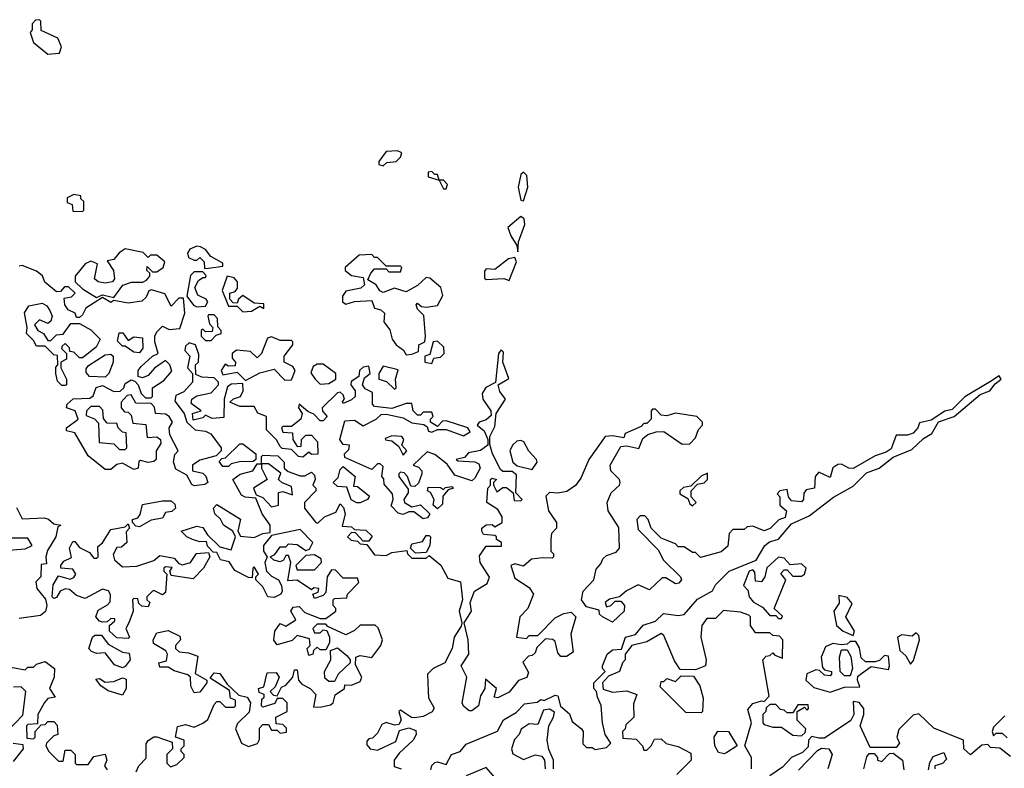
# Model space of a CAD drawing. Extents: x 2380107 to 2585170, y 384273 to 546161.
# Tile 67 of 256: x 2467916 to 2471353, y 462537 to 465150. Entities that reach past the tile are written whole.
import ezdxf

# ---------------------------------------------------------------- set-up
doc = ezdxf.new("R2010")
doc.units = 0

msp = doc.modelspace()

# ---------------------------------------------------------------- linework, layer by layer
at = {"layer": '0CON05XD'}
for points in [[(2468015, 465030), (2468055, 465033.3), (2468062.5, 465055), (2468050, 465085), (2467991.7, 465111.7), (2467990, 465145), (2467985, 465150), (2467971.7, 465148.3), (2467960, 465135), (2467960, 465115), (2467952.5, 465105), (2467965, 465070), (2468015, 465030)], [(2469185, 464640), (2469198.3, 464651.7), (2469230, 464655), (2469245, 464670), (2469250, 464685), (2469235, 464692.5), (2469195, 464690), (2469170, 464655), (2469170, 464645), (2469185, 464640)], [(2469405, 464560), (2469410, 464575), (2469395, 464590), (2469380, 464590), (2469375, 464610), (2469365, 464610), (2469355, 464620), (2469341.7, 464618.3), (2469341.7, 464601.7), (2469380, 464590), (2469395, 464560), (2469405, 464560)], [(2469675, 464517.5), (2469690, 464565), (2469686.1, 464606.1), (2469675, 464617.5), (2469665, 464610), (2469656.7, 464565), (2469665, 464520), (2469675, 464517.5)], [(2468135, 464480), (2468140, 464485), (2468140, 464515), (2468130, 464525), (2468130, 464535), (2468105, 464540), (2468081.7, 464528.3), (2468081.7, 464511.7), (2468100, 464505), (2468101.7, 464481.7), (2468135, 464480)], [(2469655, 464340), (2469657.5, 464375), (2469680, 464435), (2469676.7, 464455), (2469665, 464462.5), (2469620, 464425), (2469630, 464395), (2469651.7, 464361.7), (2469655, 464340)], [(2468245, 464180), (2468276.4, 464223.6), (2468306.4, 464233.6), (2468346.2, 464233.8), (2468359.3, 464240.7), (2468370, 464255), (2468370, 464265), (2468360, 464275), (2468361.7, 464288.3), (2468380, 464270), (2468395, 464270), (2468417.5, 464285), (2468422.5, 464305), (2468395, 464327.5), (2468372.5, 464327.5), (2468365, 464320), (2468347, 464337), (2468285, 464350), (2468263.3, 464336.7), (2468245, 464312.5), (2468221.7, 464308.3), (2468243.3, 464275), (2468247.5, 464245), (2468240, 464235), (2468215, 464230), (2468190, 464235), (2468177.5, 464245), (2468188.3, 464298.3), (2468165, 464307.5), (2468145, 464297.5), (2468110, 464255), (2468110, 464235), (2468135, 464210), (2468185, 464180), (2468205, 464190), (2468245, 464180)], [(2468561.7, 464281.7), (2468575, 464282.5), (2468625, 464290), (2468625, 464300), (2468583.3, 464323.3), (2468565, 464347.5), (2468547, 464357), (2468535, 464360), (2468510.7, 464349.3), (2468502.5, 464335), (2468505, 464320), (2468525, 464310), (2468535, 464310), (2468545, 464320), (2468560, 464305), (2468561.7, 464281.7)], [(2469265, 463980), (2469285, 463982.5), (2469308.3, 463991.7), (2469310, 464015), (2469330, 464025), (2469332.5, 464045), (2469327, 464117), (2469305, 464140), (2469300, 464155), (2469305, 464160), (2469318.3, 464148.3), (2469335, 464146.7), (2469375, 464152.5), (2469393, 464187), (2469386.7, 464215), (2469348.3, 464248.3), (2469335, 464250), (2469305, 464222.5), (2469265, 464200), (2469225, 464212.5), (2469185, 464197.5), (2469173.3, 464203.3), (2469160, 464225), (2469131.7, 464241.7), (2469142.5, 464265), (2469155, 464280), (2469195, 464280), (2469205, 464270), (2469245, 464270), (2469250, 464285), (2469245, 464290), (2469195, 464290), (2469165, 464320), (2469155, 464320), (2469145, 464330), (2469101.7, 464328.3), (2469052.5, 464285), (2469052.5, 464275), (2469075, 464257.5), (2469115, 464250), (2469120, 464225), (2469107, 464213), (2469055, 464202.5), (2469042.5, 464185), (2469042.5, 464165), (2469055, 464157.5), (2469085, 464166.7), (2469145, 464170), (2469155, 464142.5), (2469176.7, 464136.7), (2469190, 464125), (2469187.5, 464095), (2469207.7, 464067.7), (2469216.7, 464035), (2469230, 464015), (2469256.4, 463996.4), (2469265, 463980)], [(2469625, 464240), (2469650, 464305), (2469645, 464320), (2469622.5, 464315), (2469575, 464277.5), (2469545, 464280), (2469538.3, 464271.7), (2469538.3, 464248.3), (2469545, 464242.5), (2469606.7, 464246.7), (2469625, 464240)], [(2468922.5, 463782.5), (2468891.7, 463808.3), (2468890, 463795), (2468902.5, 463775), (2468897.5, 463755), (2468865, 463730), (2468835, 463730), (2468830, 463725), (2468835, 463710), (2468868.3, 463708.3), (2468870, 463685), (2468885, 463660), (2468898.3, 463661.7), (2468900, 463685), (2468915, 463700), (2468935, 463700), (2468956.1, 463676.1), (2468956.4, 463633.6), (2468935, 463632.5), (2468925, 463640), (2468905, 463622.5), (2468890, 463625), (2468865, 463650), (2468833, 463653), (2468825, 463660), (2468813, 463683), (2468778.3, 463718.3), (2468777.5, 463765), (2468747, 463777), (2468735, 463800), (2468685, 463800), (2468650, 463815), (2468663, 463827), (2468687.5, 463835), (2468696.7, 463855), (2468695, 463880), (2468655, 463877.5), (2468641.7, 463868.3), (2468630, 463825), (2468628.3, 463761.7), (2468588.3, 463758.3), (2468565, 463770), (2468555, 463760), (2468521.7, 463751.7), (2468520, 463775), (2468550, 463785), (2468515, 463810), (2468517.5, 463825), (2468535, 463837.5), (2468585, 463847.5), (2468610, 463875), (2468610, 463885), (2468595, 463900), (2468552.5, 463902.5), (2468531.7, 463911.7), (2468530, 463945), (2468540, 463955), (2468541.7, 463981.7), (2468530, 464015), (2468508.3, 464021.7), (2468495, 464010), (2468492.5, 463995), (2468510, 463975), (2468502.5, 463935), (2468520, 463915), (2468520, 463885), (2468489.3, 463850.7), (2468461.7, 463838.3), (2468458.3, 463818.3), (2468490, 463775), (2468500, 463745), (2468528.3, 463718.3), (2468565, 463713.3), (2468583.9, 463703.9), (2468620, 463655), (2468620, 463645), (2468602.5, 463627.5), (2468545, 463612.5), (2468520, 463595), (2468520, 463575), (2468555, 463566.7), (2468566.1, 463556.1), (2468572.5, 463535), (2468563, 463527), (2468525, 463522.5), (2468517, 463527), (2468500, 463560), (2468460.9, 463580.9), (2468453.6, 463606.4), (2468458.3, 463631.7), (2468470, 463645), (2468440.7, 463700.7), (2468437.5, 463725), (2468450, 463745), (2468437.5, 463765), (2468425, 463772.5), (2468390, 463775), (2468387, 463797), (2468375, 463810), (2468321.7, 463811.7), (2468305, 463840), (2468291.7, 463838.3), (2468270, 463815), (2468270, 463795), (2468281.7, 463781.7), (2468295, 463780), (2468305, 463770), (2468311.7, 463741.7), (2468356.7, 463736.7), (2468361.7, 463691.7), (2468395, 463693.3), (2468407.5, 463685), (2468409.3, 463670.7), (2468392.5, 463645), (2468392.5, 463615), (2468385, 463607.5), (2468365, 463603.8), (2468338.3, 463611.7), (2468332.5, 463607.5), (2468330, 463585), (2468315, 463580), (2468275, 463602.5), (2468255, 463597.5), (2468235, 463580), (2468215, 463580), (2468155, 463627.5), (2468108.3, 463708.3), (2468080, 463715), (2468080, 463725), (2468120, 463755), (2468110, 463785), (2468080, 463795), (2468081.7, 463808.3), (2468103, 463827), (2468161.7, 463828.3), (2468172.5, 463837.5), (2468183.6, 463866.4), (2468205, 463872.5), (2468245, 463852.5), (2468267, 463853), (2468280, 463865), (2468285, 463880), (2468305, 463892.5), (2468318.3, 463888.3), (2468330, 463875), (2468340, 463845), (2468355, 463830), (2468375, 463830), (2468380, 463835), (2468380, 463865), (2468419.3, 463890.7), (2468447, 463923), (2468440, 463945), (2468425, 463960), (2468387, 463933), (2468365, 463907.5), (2468345, 463900), (2468330, 463905), (2468330, 463925), (2468340.7, 463939.3), (2468380, 463975), (2468400, 463985), (2468387.5, 464025), (2468387.5, 464045), (2468395, 464060), (2468415, 464080), (2468438.3, 464068.3), (2468475, 464072.5), (2468492.5, 464125), (2468488.3, 464178.3), (2468471.7, 464178.3), (2468445, 464150), (2468423, 464193), (2468376.7, 464206.7), (2468367, 464203), (2468358.3, 464181.7), (2468343, 464167), (2468295, 464160), (2468245, 464170), (2468235, 464162.5), (2468205, 464180), (2468147, 464143), (2468135, 464120), (2468125, 464110), (2468115, 464110), (2468110, 464125), (2468085, 464137.5), (2468073.8, 464155), (2468071.7, 464178.3), (2468097, 464183), (2468110, 464195), (2468087, 464217), (2468073, 464217), (2468058.3, 464201.7), (2468045, 464200), (2468003.6, 464233.6), (2467996.1, 464256.1), (2467975, 464272.5), (2467925, 464292.5), (2467915, 464290)], [(2468535, 464147.5), (2468565, 464150), (2468572.5, 464165), (2468567.5, 464175), (2468538.3, 464188.3), (2468527.5, 464215), (2468540.7, 464239.3), (2468555, 464250), (2468565, 464250), (2468567, 464257), (2468555, 464270), (2468525, 464270), (2468513, 464257), (2468500, 464185), (2468523.3, 464153.3), (2468535, 464147.5)], [(2468695, 464130), (2468725, 464132.5), (2468755, 464150), (2468768.3, 464141.7), (2468768.3, 464158.3), (2468735, 464160), (2468695, 464187.5), (2468680, 464175), (2468675, 464160), (2468661.7, 464161.7), (2468650, 464175), (2468650, 464195), (2468668.3, 464201.7), (2468677, 464213), (2468676.7, 464235), (2468665, 464248.8), (2468640, 464255), (2468622.5, 464205), (2468645, 464150), (2468675, 464150), (2468695, 464130)], [(2468075, 463872.5), (2468063, 463873), (2468048.3, 463888.3), (2468042.5, 463915), (2468043, 463937), (2468050, 463945), (2468048.3, 463978.3), (2468035, 463980), (2468005, 464010), (2467975, 464010), (2467965, 464030), (2467940, 464055), (2467942.5, 464075), (2467932.7, 464127.3), (2467948.3, 464151.7), (2467995, 464160), (2468011.2, 464151.2), (2468022, 464135), (2468030, 464115), (2468025, 464097.5), (2468015, 464090), (2467985, 464102.5), (2467967.5, 464085), (2467980, 464065), (2468000, 464055), (2468015, 464030), (2468025, 464030), (2468045, 464050), (2468068.3, 464051.7), (2468095, 464090), (2468125, 464090), (2468165, 464067.5), (2468196.7, 464035), (2468183, 464007), (2468135, 463970), (2468125, 463970), (2468105, 463990), (2468091.7, 463991.7), (2468090, 464005), (2468075, 464020), (2468065, 464010), (2468062.5, 464002.5), (2468080, 463985), (2468080, 463965), (2468060, 463955), (2468060, 463935), (2468080, 463895), (2468080, 463875), (2468075, 463872.5)], [(2468585, 464030), (2468601.7, 464048.3), (2468620, 464055), (2468620, 464065), (2468608.3, 464078.3), (2468607, 464107), (2468595, 464120), (2468575, 464120), (2468572.5, 464115), (2468578.3, 464088.3), (2468590, 464075), (2468588.3, 464061.7), (2468565, 464060), (2468555, 464070), (2468550, 464065), (2468550, 464045), (2468565, 464030), (2468585, 464030)], [(2468335, 463987.5), (2468315, 463990), (2468285, 464010), (2468275, 464010), (2468258.3, 464028.3), (2468263.6, 464056.4), (2468276.4, 464056.4), (2468295, 464030), (2468315, 464042.5), (2468345, 464040), (2468346.4, 464003.6), (2468335, 463987.5)], [(2468705, 463890), (2468755, 463917.5), (2468805, 463930), (2468841.7, 463891.7), (2468865, 463892.5), (2468877.5, 463925), (2468869.3, 463939.3), (2468840, 463955), (2468840, 463975), (2468870, 464015), (2468870, 464025), (2468865, 464030), (2468825, 464030), (2468795, 464042.5), (2468781.7, 464038.3), (2468760, 463985), (2468745, 463970), (2468721.7, 463991.7), (2468673.6, 463996.4), (2468657.5, 463985), (2468658.3, 463968.3), (2468670, 463955), (2468668.3, 463941.7), (2468645, 463940), (2468633, 463947), (2468620, 463925), (2468625, 463910), (2468675, 463920), (2468705, 463890)], [(2469355, 463950), (2469361.7, 463968.3), (2469385, 463972.5), (2469397.5, 463985), (2469397, 464007), (2469375, 464027.5), (2469360, 464025), (2469348.3, 463981.7), (2469330, 463975), (2469330, 463955), (2469355, 463950)], [(2468215, 463902.5), (2468160, 463905), (2468148.3, 463918.3), (2468148.3, 463931.7), (2468157, 463943), (2468215, 463980), (2468235, 463982.5), (2468242.5, 463975), (2468242.5, 463955), (2468227.5, 463915), (2468215, 463902.5)], [(2469351.2, 462531.2), (2469355, 462546.2), (2469365, 462557.5), (2469375, 462559.2), (2469405, 462550), (2469423.3, 462585), (2469454.1, 462595.9), (2469475, 462621.2), (2469583.6, 462666.4), (2469605, 462706.2), (2469648.8, 462731.2), (2469677.9, 462762.1), (2469722.5, 462767.5), (2469735, 462777.5), (2469747, 462773), (2469785, 462792.5), (2469795, 462790), (2469803.8, 462753.8), (2469835, 462727.5), (2469845, 462700), (2469877.5, 462675), (2469882.5, 462665), (2469881.7, 462621.7), (2469895, 462610), (2469915, 462610), (2469925, 462602.5), (2469965, 462610), (2469980, 462625), (2469960, 462655), (2469950, 462695), (2469946.4, 462756.4), (2469932.5, 462785), (2469930, 462805), (2469920, 462815), (2469920, 462835), (2469960, 462875), (2469950, 462885), (2469950, 462895), (2469966.7, 462935), (2469985, 462950), (2470017, 462953), (2470031.2, 462995), (2470066.2, 463003.8), (2470093, 463037), (2470135, 463050), (2470163, 463077), (2470215, 463070), (2470236.1, 463073.9), (2470282.3, 463127.7), (2470333.9, 463156.1), (2470345, 463176.7), (2470392.5, 463225), (2470487.1, 463262.9), (2470516.7, 463315), (2470532.9, 463327.1), (2470565, 463336.7), (2470609.7, 463390.3), (2470672.3, 463417.7), (2470756.8, 463483.2), (2470825, 463521.2), (2470871.7, 463568.3), (2470915.7, 463584.3), (2470965, 463623.3), (2471030.7, 463649.3), (2471071.4, 463688.6), (2471100, 463705), (2471123.6, 463746.4), (2471177.5, 463765), (2471268.8, 463841.2), (2471302.5, 463855), (2471320.7, 463879.3), (2471342.5, 463895), (2471335, 463906.7), (2471305, 463887.5), (2471215, 463833.8), (2471170.7, 463789.3), (2471145, 463783.3), (2471097.7, 463752.3), (2471057, 463743), (2471051.2, 463725), (2471035, 463706.2), (2471015, 463700), (2470975, 463700), (2470957.5, 463652.5), (2470940, 463640), (2470902.3, 463627.7), (2470825, 463583.8), (2470810, 463585), (2470785, 463598.8), (2470772.3, 463597.7), (2470753.9, 463586.1), (2470745, 463552.5), (2470705, 463570), (2470693.3, 463555), (2470690, 463515), (2470661.7, 463508.3), (2470653, 463497), (2470652.5, 463475), (2470645, 463467.5), (2470610.7, 463470.7), (2470600, 463485), (2470595, 463510), (2470570, 463505), (2470560, 463495), (2470570, 463485), (2470570, 463455), (2470592.5, 463435), (2470587.7, 463412.3), (2470566.4, 463403.6), (2470535.7, 463374.3), (2470515, 463366.2), (2470475, 463382.5), (2470455, 463380), (2470445, 463370), (2470405, 463370), (2470393, 463357), (2470388.3, 463311.7), (2470365, 463292.5), (2470293, 463273), (2470275, 463290), (2470265, 463290), (2470235, 463310), (2470215, 463310), (2470205, 463320), (2470155, 463340), (2470120, 463375), (2470110, 463405), (2470098.3, 463418.3), (2470081.7, 463418.3), (2470070, 463405), (2470075, 463370), (2470145, 463300), (2470163.6, 463263.6), (2470223.3, 463205), (2470226, 463195), (2470217, 463183), (2470205, 463181.2), (2470171.7, 463201.7), (2470158.3, 463201.7), (2470115, 463160), (2470075, 463176.7), (2470033.9, 463156.1), (2470010, 463135), (2469975, 463127.5), (2469960, 463115), (2469965, 463100), (2469980, 463105), (2469995, 463120), (2470015, 463120), (2470027.5, 463105), (2470026.7, 463085), (2469985, 463047.5), (2469950, 463065), (2469940, 463075), (2469938.3, 463088.3), (2469895, 463100), (2469877.5, 463125), (2469882.5, 463155), (2469920, 463195), (2469928.3, 463231.7), (2469945, 463250), (2469951.7, 463268.3), (2469965, 463280), (2469998.3, 463291.7), (2470010, 463305), (2470007, 463377), (2469970, 463435), (2469966.7, 463465), (2469981.2, 463498.8), (2470010, 463525), (2470012.5, 463535), (2470010, 463545), (2469980, 463575), (2469977.5, 463595), (2470015, 463660), (2470035, 463662.5), (2470077, 463653), (2470091.7, 463688.3), (2470108.3, 463701.7), (2470138.3, 463711.7), (2470165, 463712.5), (2470228.3, 463668.3), (2470255, 463670), (2470275, 463690), (2470285, 463720), (2470300, 463735), (2470300, 463745), (2470280, 463765), (2470205, 463776.7), (2470175, 463767.5), (2470155, 463770), (2470135, 463790), (2470125, 463790), (2470120, 463785), (2470120, 463755), (2470105, 463740), (2470095, 463740), (2470085, 463730), (2470030, 463705), (2470025, 463690), (2469985, 463697.5), (2469960, 463695), (2469903.3, 463615), (2469875, 463550), (2469856.4, 463523.6), (2469826.4, 463503.6), (2469795, 463497.5), (2469765, 463500), (2469753, 463487), (2469762.5, 463435), (2469790, 463395), (2469790, 463375), (2469773, 463357), (2469770, 463335), (2469770, 463295), (2469780, 463285), (2469780, 463275), (2469775, 463270), (2469741.7, 463271.7), (2469703, 463267), (2469675, 463242.5), (2469645, 463250), (2469630, 463245), (2469645, 463200), (2469695, 463167.5), (2469710, 463145), (2469690, 463095), (2469662.5, 463065), (2469650, 462995), (2469685, 462990), (2469695, 463000), (2469725, 463000), (2469785, 463062.5), (2469815, 463077.5), (2469841.7, 463081.7), (2469857.5, 463065), (2469840, 463005), (2469847.7, 462942.3), (2469825, 462926.7), (2469805, 462927.5), (2469795, 462940), (2469785, 462980), (2469777, 462987), (2469751.7, 462988.3), (2469721.7, 462958.3), (2469715, 462940), (2469705, 462930), (2469691.7, 462928.3), (2469673, 462907), (2469691.7, 462871.7), (2469686.4, 462853.6), (2469657, 462843), (2469625, 462802.5), (2469585, 462782.5), (2469572.5, 462785), (2469580, 462815), (2469541.7, 462848.3), (2469540, 462815), (2469525, 462790), (2469517.5, 462755), (2469495, 462737.5), (2469485, 462737.5), (2469465, 462753.3), (2469461.2, 462765), (2469477.5, 462855), (2469457.5, 462895), (2469483.8, 462935), (2469482, 462985), (2469467.5, 463045), (2469493.3, 463085), (2469488.8, 463115), (2469504.3, 463155.7), (2469547.7, 463182.3), (2469556.1, 463203.9), (2469523.8, 463255), (2469521.2, 463278.8), (2469545, 463312.5), (2469598.3, 463311.7), (2469597.5, 463325), (2469580, 463335), (2469580, 463345), (2469575, 463350), (2469535, 463353.3), (2469528.8, 463365), (2469528.8, 463375), (2469545, 463386.7), (2469565, 463387.5), (2469575, 463380), (2469600, 463395), (2469600, 463415), (2469585, 463440), (2469546.7, 463465), (2469550, 463515), (2469560, 463525), (2469560, 463545), (2469565, 463550), (2469580, 463545), (2469570, 463535), (2469570, 463525), (2469581.7, 463501.7), (2469602.5, 463517.5), (2469615, 463517.5), (2469638.3, 463498.3), (2469641.7, 463471.7), (2469665, 463470), (2469670, 463475), (2469648.3, 463498.3), (2469650.7, 463560.7), (2469635, 463573.3), (2469602.5, 463572.5), (2469595, 463580), (2469566.2, 463635), (2469557, 463667), (2469557.5, 463695), (2469575, 463730), (2469578.8, 463775), (2469612.5, 463825), (2469591.7, 463851.7), (2469586.7, 463875), (2469623, 463897), (2469602.5, 463955), (2469605, 463990), (2469597, 463997), (2469587.5, 463985), (2469577, 463883), (2469543.8, 463866.2), (2469530, 463845), (2469532.5, 463825), (2469561.2, 463785), (2469561.7, 463768.3), (2469545, 463753.3), (2469520, 463745), (2469512.5, 463735), (2469537.5, 463715), (2469550, 463685), (2469550, 463665), (2469525, 463646.2), (2469482.5, 463637.5), (2469468.3, 463621.7), (2469440, 463615), (2469445, 463610), (2469505, 463606.7), (2469519.2, 463599.2), (2469523.3, 463585), (2469505, 463550), (2469495, 463540), (2469435, 463560), (2469408.3, 463598.3), (2469365, 463632.5), (2469338.3, 463641.7), (2469290, 463595), (2469308.3, 463588.3), (2469320, 463575), (2469320, 463565), (2469308.3, 463531.7), (2469295, 463520), (2469281.7, 463521.7), (2469270, 463555), (2469258.3, 463568.3), (2469245, 463570), (2469240, 463565), (2469240, 463555), (2469271.7, 463511.7), (2469271.7, 463498.3), (2469257.5, 463475), (2469260, 463465), (2469285, 463450), (2469315, 463456.7), (2469347.5, 463425), (2469339.3, 463410.7), (2469325, 463407.5), (2469291.7, 463431.7), (2469275, 463432.5), (2469255, 463422.5), (2469237, 463427), (2469213, 463453), (2469220, 463475), (2469217.5, 463495), (2469188.3, 463528.3), (2469187, 463547), (2469180, 463555), (2469185, 463590), (2469175, 463600), (2469165, 463600), (2469145, 463580), (2469051.7, 463621.7), (2469050, 463635), (2469065, 463650), (2469067.5, 463665), (2469045, 463667.5), (2469033.8, 463685), (2469050.7, 463749.3), (2469085, 463752.5), (2469115, 463732.5), (2469160, 463755), (2469178.3, 463771.7), (2469195, 463772.5), (2469255, 463760), (2469285, 463742.5), (2469327, 463737), (2469338.3, 463728.3), (2469343.6, 463713.6), (2469355, 463710), (2469375, 463720), (2469405, 463720), (2469465, 463697.5), (2469488.3, 463711.7), (2469480, 463725), (2469405, 463750), (2469391.7, 463748.3), (2469375, 463730), (2469350, 463745), (2469350, 463755), (2469360, 463765), (2469355, 463780), (2469325, 463780), (2469315, 463770), (2469305, 463770), (2469290, 463785), (2469285, 463810), (2469265, 463810), (2469215, 463792.5), (2469155, 463800), (2469148.3, 463808.3), (2469148.3, 463848.3), (2469121.7, 463861.7), (2469112.5, 463875), (2469120, 463900), (2469140, 463915), (2469135, 463940), (2469115, 463937.5), (2469102.5, 463925), (2469100, 463905), (2469073, 463887), (2469072.5, 463875), (2469087.5, 463855), (2469087.5, 463835), (2469075, 463822.5), (2469045, 463810), (2469043, 463817), (2469050, 463825), (2469045, 463840), (2469035, 463850), (2469025, 463847.5), (2468972.5, 463795), (2468973, 463783), (2468990, 463765), (2468975, 463750), (2468965, 463750), (2468943, 463773), (2468922.5, 463782.5)], [(2468965, 463877.5), (2468995, 463880), (2469020, 463895), (2469020, 463915), (2468975, 463947.5), (2468955, 463947.5), (2468940.5, 463939.5), (2468933, 463917), (2468947.5, 463895), (2468965, 463877.5)], [(2469225, 463860), (2469230, 463865), (2469227.5, 463895), (2469237.5, 463927.5), (2469185, 463940), (2469170, 463915), (2469170, 463895), (2469197, 463887), (2469225, 463860)], [(2468285, 463650), (2468290, 463655), (2468288.3, 463708.3), (2468275, 463710), (2468260, 463725), (2468255, 463740), (2468221.7, 463741.7), (2468208.3, 463758.3), (2468206.4, 463786.4), (2468195, 463800), (2468165, 463800), (2468150, 463785), (2468148.3, 463768.3), (2468177, 463757), (2468191.7, 463741.7), (2468193.6, 463673.6), (2468245, 463670), (2468265, 463650), (2468285, 463650)], [(2469255, 463630), (2469267.5, 463645), (2469250, 463665), (2469257.5, 463685), (2469250, 463695), (2469215, 463697.5), (2469191.7, 463688.3), (2469193, 463683), (2469215, 463680), (2469240, 463660), (2469255, 463630)], [(2468645, 463590), (2468625, 463590), (2468612.5, 463607.5), (2468621.7, 463618.3), (2468635, 463620), (2468685, 463670), (2468695, 463670), (2468740, 463635), (2468740, 463615), (2468731.7, 463608.3), (2468683.6, 463606.4), (2468655, 463600), (2468645, 463590)], [(2469705, 463580), (2469722.5, 463605), (2469720, 463615), (2469693.9, 463643.9), (2469675.9, 463675.9), (2469665, 463681.2), (2469651.7, 463678.3), (2469636.7, 463665), (2469626.7, 463645), (2469637.5, 463605), (2469653, 463593), (2469705, 463580)], [(2468322.5, 462525), (2468332.5, 462545), (2468358, 462572), (2468358.3, 462621.7), (2468365, 462633.3), (2468385, 462646.7), (2468395, 462646.7), (2468448.3, 462628.3), (2468450, 462605), (2468430, 462585), (2468430, 462555), (2468442.5, 462542.5), (2468465, 462550), (2468490, 462575), (2468490, 462585), (2468480, 462595), (2468480, 462605), (2468490, 462615), (2468490, 462635), (2468460, 462645), (2468467, 462683), (2468495, 462690), (2468525, 462680), (2468556.1, 462693.9), (2468572.5, 462707.5), (2468595, 462760), (2468605, 462770), (2468615, 462770), (2468635, 462750), (2468665, 462750), (2468670, 462755), (2468670, 462775), (2468651.7, 462781.7), (2468648.3, 462808.3), (2468581.7, 462851.7), (2468595, 462870), (2468615, 462867.5), (2468640, 462830), (2468681.7, 462791.7), (2468710, 462785), (2468722.5, 462765), (2468716.7, 462733.3), (2468677, 462693), (2468670, 462675), (2468690, 462625), (2468715, 462613.3), (2468746.4, 462623.6), (2468753, 462637), (2468753.6, 462676.4), (2468765, 462690), (2468785, 462690), (2468795, 462670), (2468815, 462670), (2468825, 462660), (2468847, 462663), (2468847, 462677), (2468835, 462690), (2468811.7, 462691.7), (2468810, 462715), (2468850, 462735), (2468850, 462765), (2468835, 462780), (2468815, 462780), (2468807, 462763), (2468765, 462750), (2468760, 462755), (2468761.7, 462778.3), (2468770, 462785), (2468770, 462795), (2468751.7, 462801.7), (2468750, 462815), (2468768.3, 462821.7), (2468780, 462870), (2468811.7, 462871.7), (2468822.5, 462855), (2468808.3, 462821.7), (2468790, 462805), (2468801.7, 462791.7), (2468815, 462790), (2468830, 462820), (2468845, 462827.5), (2468870, 462855), (2468875, 462880), (2468885, 462880), (2468890, 462845), (2468900.7, 462830.7), (2468930, 462815), (2468950, 462795), (2468941.7, 462751.7), (2468965, 462750), (2469001.7, 462758.3), (2469010, 462765), (2469017, 462793), (2469050, 462815), (2469051.7, 462828.3), (2469075, 462827.5), (2469105, 462840), (2469110, 462855), (2469088.3, 462898.3), (2469090, 462925), (2469105, 462930), (2469145, 462923.3), (2469176.7, 462965), (2469182.5, 462985), (2469167, 463027), (2469156.7, 463036.7), (2469105, 463036.7), (2469085, 463017.5), (2469055, 463002.5), (2468991.7, 463031.7), (2468985, 463040), (2468955, 463040), (2468940, 463025), (2468945, 463010), (2468965, 463010), (2468975, 463020), (2468988.3, 463018.3), (2468997.5, 462995), (2468997.5, 462975), (2468985, 462950), (2468965, 462950), (2468955, 462960), (2468941.7, 462948.3), (2468940, 462935), (2468925, 462930), (2468920, 462955), (2468930, 462965), (2468928.3, 462988.3), (2468885, 463000), (2468867, 462983), (2468815, 462967.5), (2468803.9, 462983.9), (2468806.7, 463015), (2468825, 463042.5), (2468845, 463032.5), (2468880, 463055), (2468862.5, 463085), (2468870.7, 463099.3), (2468891.7, 463101.7), (2468911.2, 463081.2), (2468965, 463060), (2468985, 463060), (2469020, 463085), (2469020, 463095), (2469010, 463105), (2469010, 463125), (2469015, 463130), (2469058.3, 463131.7), (2469060, 463145), (2469100, 463185), (2469095, 463200), (2469045, 463200), (2469018.3, 463228.3), (2469005, 463230), (2468990, 463205), (2468985, 463150), (2468975, 463140), (2468945, 463130), (2468940, 463145), (2468958.3, 463151.7), (2468960, 463165), (2468943.3, 463166.7), (2468935, 463160), (2468885, 463193.3), (2468851.7, 463191.7), (2468862.5, 463255), (2468855, 463280), (2468845, 463280), (2468836.7, 463263.3), (2468825, 463257.5), (2468803, 463263), (2468790, 463275), (2468806.4, 463283.6), (2468825, 463310), (2468845, 463310), (2468855, 463320), (2468885, 463317.5), (2468915, 463297.5), (2468928.3, 463301.7), (2468940, 463325), (2468895, 463370), (2468795, 463350), (2468767.5, 463315), (2468767.5, 463295), (2468780, 463275), (2468772.5, 463255), (2468777.5, 463225), (2468795, 463207.5), (2468820, 463195), (2468830, 463175), (2468832.5, 463155), (2468827.5, 463145), (2468805, 463133.3), (2468782.5, 463135), (2468765, 463170), (2468740, 463195), (2468740, 463205), (2468750, 463215), (2468735, 463240), (2468730, 463235), (2468728.3, 463201.7), (2468715, 463202.5), (2468667, 463227), (2468647, 463257), (2468617.5, 463265), (2468605, 463290), (2468591.7, 463291.7), (2468571.7, 463311.7), (2468568.3, 463328.3), (2468545, 463327.5), (2468520, 463335), (2468500, 463345), (2468480, 463365), (2468535, 463382.5), (2468555, 463377.5), (2468571.7, 463351.7), (2468615, 463310), (2468655, 463300), (2468670, 463345), (2468660, 463365), (2468627.5, 463385), (2468616.7, 463406.7), (2468597.5, 463425), (2468592.5, 463445), (2468605, 463457.5), (2468686.7, 463406.7), (2468677.5, 463365), (2468687.5, 463347.5), (2468735, 463342.5), (2468765, 463356.7), (2468790, 463360), (2468790, 463385), (2468762.5, 463425), (2468740, 463480), (2468703.6, 463483.6), (2468690.7, 463490.7), (2468660, 463545), (2468686.1, 463563.9), (2468730, 463575), (2468745, 463600), (2468760, 463600), (2468760, 463585), (2468780, 463545), (2468732.5, 463515), (2468741.7, 463491.7), (2468765, 463482.5), (2468795, 463450), (2468820, 463455), (2468820, 463500), (2468835, 463502.5), (2468868.3, 463491.7), (2468865, 463520), (2468833, 463533), (2468820, 463545), (2468827.5, 463567.5), (2468785, 463600), (2468760, 463600), (2468760, 463625), (2468765, 463630), (2468817, 463627), (2468840, 463605), (2468840, 463585), (2468853, 463573), (2468895, 463557.5), (2468911.7, 463558.3), (2468935, 463570), (2468945, 463560), (2468947.5, 463545), (2468940, 463525), (2468950, 463515), (2468950, 463505), (2468910, 463465), (2468910, 463445), (2468950, 463395), (2468957, 463393), (2468980, 463415), (2469019.3, 463430.7), (2469035, 463460), (2469046.7, 463446.7), (2469052.5, 463425), (2469041.7, 463381.7), (2469075, 463380), (2469085, 463370), (2469125, 463367.5), (2469147, 463347), (2469135, 463330), (2469115, 463330), (2469088.3, 463358.3), (2469075, 463360), (2469060, 463345), (2469073, 463333), (2469095, 463330), (2469105, 463320), (2469128.3, 463318.3), (2469155, 463282.5), (2469195, 463280), (2469215, 463290), (2469267.5, 463297.5), (2469270, 463285), (2469285, 463270), (2469335, 463270), (2469345, 463280), (2469386.4, 463246.4), (2469410.7, 463200.7), (2469455, 463187.5), (2469462, 463125), (2469450, 463085), (2469460, 463045), (2469457, 463033), (2469432.5, 462995), (2469426.2, 462955), (2469400, 462905), (2469360, 462885), (2469340, 462865), (2469342.5, 462805), (2469343, 462783), (2469363, 462747), (2469356.4, 462733.6), (2469325, 462717.5), (2469295, 462712.5), (2469283.8, 462713.8), (2469245, 462740), (2469240, 462735), (2469247.5, 462705), (2469240, 462690), (2469225, 462687.5), (2469195, 462696.7), (2469180, 462690), (2469165, 462660), (2469148.3, 462641.7), (2469135, 462640), (2469128.3, 462631.7), (2469128.3, 462618.3), (2469140, 462605), (2469165, 462600), (2469229.3, 462630.7), (2469241.7, 462668.3), (2469275, 462677.5), (2469298.8, 462668.8), (2469300, 462655), (2469290, 462635), (2469240.5, 462589.5), (2469223.3, 462565), (2469223.6, 462543.6), (2469247.5, 462535)], [(2469093, 463463), (2469073.6, 463473.6), (2469058.3, 463518.3), (2469025, 463520), (2469010, 463535), (2469028.3, 463551.7), (2469035, 463580), (2469045, 463590), (2469087.5, 463555), (2469081.7, 463521.7), (2469095, 463520), (2469137, 463487), (2469130, 463475), (2469105, 463463.3), (2469093, 463463)], [(2470265, 463453.3), (2470277.5, 463465), (2470260, 463485), (2470260, 463505), (2470281.7, 463528.3), (2470305, 463533.3), (2470317.5, 463545), (2470317, 463567), (2470295, 463556.7), (2470258.3, 463521.7), (2470233, 463517), (2470220, 463505), (2470220, 463495), (2470248.3, 463478.3), (2470255, 463460), (2470265, 463453.3)], [(2469375, 463442.5), (2469360, 463455), (2469362.5, 463475), (2469350, 463500), (2469340, 463505), (2469341.7, 463518.3), (2469385, 463517.5), (2469395, 463510), (2469403, 463517), (2469425, 463520), (2469430, 463515), (2469411.7, 463508.3), (2469393, 463487), (2469391.7, 463458.3), (2469375, 463442.5)], [(2468335, 463380), (2468321.7, 463381.7), (2468310, 463395), (2468310, 463405), (2468328.3, 463411.7), (2468337, 463423), (2468345, 463457.5), (2468415, 463470), (2468445, 463470), (2468458.3, 463458.3), (2468460, 463445), (2468447, 463433), (2468425, 463430), (2468415, 463410), (2468375, 463402.5), (2468335, 463380)], [(2467905, 463447.5), (2467925, 463407.5), (2468001.7, 463411.7), (2468017, 463407), (2468035, 463390), (2468060, 463385), (2468050, 463380), (2468042.5, 463345), (2468013, 463297), (2468007.5, 463275), (2468010, 463250), (2467991.7, 463248.3), (2467990, 463205), (2467972.5, 463187.5), (2467976.7, 463165), (2468007, 463127), (2468011.2, 463105), (2468006.2, 463083.8), (2467989.3, 463070.7), (2467915, 463060)], [(2468295, 462990), (2468255, 462992.5), (2468230, 463015), (2468230, 463035), (2468248.3, 463051.7), (2468248.3, 463058.3), (2468235, 463060), (2468221.7, 463048.3), (2468205, 463047.5), (2468195, 463050), (2468182.5, 463065), (2468190.7, 463089.3), (2468223, 463107), (2468231.7, 463118.3), (2468233, 463143), (2468226.7, 463156.7), (2468205, 463162.5), (2468145, 463130), (2468115, 463140), (2468090.7, 463160.7), (2468075, 463163.3), (2468057.5, 463155), (2468045, 463132.5), (2468035, 463130), (2468030, 463135), (2468033, 463177), (2468051.7, 463208.3), (2468093, 463197), (2468105, 463202.5), (2468112.5, 463215), (2468101.7, 463231.7), (2468060, 463235), (2468060, 463245), (2468070.7, 463259.3), (2468097, 463273), (2468090, 463305), (2468101.7, 463328.3), (2468108.3, 463328.3), (2468125, 463307.5), (2468160, 463290), (2468175, 463270), (2468185, 463270), (2468190, 463275), (2468189.3, 463310.7), (2468205.8, 463324.2), (2468235, 463370), (2468285, 463380), (2468295, 463390), (2468300, 463375), (2468288.3, 463361.7), (2468290, 463325), (2468271.7, 463308.3), (2468255, 463307.5), (2468243, 463283), (2468247.5, 463265), (2468275, 463240), (2468325, 463242.5), (2468385, 463262.5), (2468405, 463280), (2468455, 463270), (2468471.7, 463251.7), (2468485, 463247.5), (2468512.5, 463255), (2468533.6, 463286.4), (2468575, 463290), (2468580, 463275), (2468557.5, 463235), (2468521.7, 463198.3), (2468445, 463210), (2468440, 463225), (2468448.3, 463238.3), (2468425, 463240), (2468420, 463235), (2468420, 463225), (2468430, 463215), (2468425, 463150), (2468415, 463142.5), (2468385, 463157.5), (2468380, 463155), (2468360, 463135), (2468360, 463125), (2468370, 463115), (2468365, 463100), (2468343, 463103), (2468331.7, 463111.7), (2468328.3, 463128.3), (2468315, 463130), (2468310, 463125), (2468312.5, 463085), (2468296.7, 463045), (2468286.7, 463025), (2468300, 462995), (2468295, 462990)], [(2467863, 463297), (2467935, 463302.5), (2467960, 463315), (2467945, 463340), (2467875, 463340)], [(2469298.3, 463288.3), (2469280, 463305), (2469285, 463320), (2469321.7, 463328.3), (2469335, 463350), (2469345, 463350), (2469350, 463345), (2469347.5, 463315), (2469335, 463290), (2469298.3, 463288.3)], [(2468945, 463230), (2468970, 463255), (2468968.3, 463268.3), (2468945, 463282.5), (2468915, 463280), (2468880, 463245), (2468885, 463230), (2468945, 463230)], [(2470575, 463060), (2470578.3, 463068.3), (2470550, 463095), (2470590, 463195), (2470573, 463217), (2470585, 463230), (2470595, 463230), (2470615, 463207.5), (2470645, 463208), (2470656, 463215), (2470661.2, 463235), (2470645, 463250), (2470605, 463247.5), (2470585, 463270), (2470565, 463273.3), (2470523.9, 463236.1), (2470517.5, 463205), (2470505, 463187.5), (2470485, 463190), (2470481.7, 463221.7), (2470475, 463230), (2470462.5, 463225), (2470442.5, 463175), (2470458.3, 463158.3), (2470462.5, 463135), (2470477, 463117), (2470509.3, 463099.3), (2470535, 463070), (2470555, 463070), (2470565, 463060), (2470575, 463060)], [(2470825, 463000), (2470830, 463015), (2470800, 463065), (2470821.7, 463111.7), (2470805, 463132.5), (2470775, 463140), (2470777, 463113), (2470757.5, 463085), (2470767.5, 463035), (2470790, 463015), (2470825, 463000)], [(2470470, 462535), (2470470, 462575), (2470447.5, 462615), (2470470, 462695), (2470458.3, 462741.7), (2470475, 462762.5), (2470505, 462772.5), (2470515, 462770), (2470531.7, 462788.3), (2470510, 462915), (2470521.7, 462928.3), (2470535, 462930), (2470545, 462940), (2470551.7, 462931.7), (2470578.3, 462921.7), (2470580, 462985), (2470568.3, 462998.3), (2470545, 463000), (2470535, 463010), (2470485, 463010), (2470467.5, 463035), (2470467.5, 463065), (2470461.7, 463071.7), (2470431.7, 463081.7), (2470372.5, 463087.5), (2470345, 463060), (2470315, 463060), (2470297.5, 463035), (2470293.3, 462995), (2470312.5, 462915), (2470310, 462895), (2470275, 462880), (2470221.7, 462881.7), (2470202, 462912), (2470165, 463000), (2470155, 463007.5), (2470105, 462978.8), (2470052.5, 462965), (2470030, 462935), (2470030, 462915), (2470020, 462905), (2470010, 462875), (2469971.7, 462858.3), (2469950, 462835), (2469953, 462813), (2469985, 462802.5), (2470035, 462807.5), (2470070, 462795), (2470058.3, 462761.7), (2470060, 462715), (2470031.7, 462688.3), (2470030, 462675), (2470020, 462665), (2470021.7, 462641.7), (2470068.3, 462638.3), (2470090, 462615), (2470095, 462600), (2470105, 462600), (2470120, 462615), (2470131.7, 462638.3), (2470155, 462640), (2470173, 462623), (2470215, 462612.5), (2470259.3, 462589.3), (2470260, 462565), (2470210, 462515)], [(2468525, 462800), (2468513.9, 462823.9), (2468512.5, 462855), (2468503.6, 462863.6), (2468455, 462877.5), (2468435, 462890), (2468405, 462890), (2468402.5, 462905), (2468428.3, 462911.7), (2468432.5, 462935), (2468426.4, 462946.4), (2468383, 462973), (2468382.5, 462985), (2468395, 463010), (2468435, 463017.5), (2468475, 462997.5), (2468477.5, 462985), (2468460, 462965), (2468460, 462955), (2468473, 462943), (2468505, 462940), (2468538.3, 462928.3), (2468528.3, 462868.3), (2468570, 462845), (2468570, 462835), (2468545, 462802.5), (2468525, 462800)], [(2471025, 462900), (2471036.4, 462913.6), (2471056.7, 462985), (2471055, 463000), (2471045, 463010), (2471031.7, 462998.3), (2470995, 463002.5), (2470980, 462995), (2470988.3, 462948.3), (2471009.3, 462929.3), (2471025, 462900)], [(2468275, 462887.5), (2468247.5, 462897.5), (2468215, 462940), (2468185, 462937.5), (2468167.5, 462945), (2468157.5, 462955), (2468170, 462995), (2468178.3, 463001.7), (2468201.7, 463001.7), (2468225, 462970), (2468275, 462942.5), (2468298.3, 462938.3), (2468302.5, 462915), (2468285, 462892.5), (2468275, 462887.5)], [(2470745, 462802.5), (2470795, 462820), (2470848.3, 462821.7), (2470840, 462845), (2470841.7, 462858.3), (2470888.3, 462891.7), (2470948.3, 462881.7), (2470952.5, 462895), (2470948.3, 462928.3), (2470935, 462930), (2470917, 462913), (2470901.7, 462908.3), (2470868.3, 462908.3), (2470853, 462923), (2470847, 462957), (2470835, 462980), (2470815, 462980), (2470805, 462970), (2470785, 462967.5), (2470755, 462972.5), (2470729.3, 462960.7), (2470713.3, 462925), (2470718.3, 462888.3), (2470725, 462880), (2470750, 462875), (2470750, 462865), (2470745, 462860), (2470725, 462862.5), (2470708.3, 462878.3), (2470695, 462880), (2470663.3, 462866.7), (2470660, 462845), (2470688.3, 462818.3), (2470745, 462802.5)], [(2469015, 462840), (2468995, 462840), (2468981.7, 462851.7), (2468980, 462875), (2469002.5, 462915), (2469001.7, 462948.3), (2469025, 462957.5), (2469059.3, 462929.3), (2469070, 462915), (2469070, 462905), (2469027.5, 462865), (2469015, 462840)], [(2470815, 462860), (2470795, 462860), (2470780, 462875), (2470777.5, 462925), (2470785, 462950), (2470805, 462950), (2470817, 462927), (2470822.5, 462885), (2470815, 462860)], [(2467885, 462890), (2467935, 462880), (2467945, 462890), (2467965, 462890), (2467975, 462900), (2468005, 462910), (2468037.5, 462885), (2468036.7, 462855), (2468020, 462815), (2468040, 462785), (2468015, 462780), (2468003, 462767), (2467980, 462725), (2467978.3, 462691.7), (2467945, 462690), (2467940, 462685), (2467941.7, 462641.7), (2467965, 462640), (2467970, 462645)], [(2468275, 462792.5), (2468225, 462807.5), (2468200, 462825), (2468181.7, 462848.3), (2468195, 462850), (2468215, 462837.5), (2468245, 462840), (2468275, 462852.5), (2468288.3, 462848.3), (2468287.5, 462815), (2468275, 462792.5)], [(2470295, 462730), (2470241.7, 462731.7), (2470151.7, 462821.7), (2470155, 462840), (2470165, 462840), (2470175, 462850), (2470205, 462840), (2470225, 462860), (2470268.3, 462858.3), (2470290, 462825), (2470301.7, 462781.7), (2470300, 462735), (2470295, 462730)], [(2467872.5, 462665), (2467927.5, 462722.5), (2467937.5, 462805), (2467921.7, 462821.7), (2467895, 462820)], [(2471375, 462577.5), (2471337, 462607), (2471305, 462610), (2471295, 462620), (2471275, 462617.5), (2471235, 462583.3), (2471211.2, 462605), (2471210, 462635), (2471106.4, 462676.4), (2471055, 462727.5), (2471035, 462722.5), (2470985, 462672.5), (2470977.5, 462645), (2470987.5, 462625), (2470975, 462610), (2470885, 462610), (2470850, 462685), (2470862.5, 462725), (2470862.5, 462745), (2470846.1, 462766.1), (2470825, 462770), (2470827.5, 462725), (2470816.7, 462703.3), (2470725, 462642.5), (2470705, 462642.5), (2470681.7, 462648.3), (2470670, 462635), (2470668.3, 462611.7), (2470648.3, 462591.7), (2470610, 462575), (2470579.3, 462540.7), (2470535, 462510)], [(2469780, 462535), (2469780, 462565), (2469763, 462603), (2469757.5, 462635), (2469763.3, 462685), (2469780, 462715), (2469783, 462733), (2469765, 462743.3), (2469745, 462740), (2469725, 462690), (2469695, 462692.5), (2469667, 462673), (2469660, 462655), (2469643, 462637), (2469632.5, 462605), (2469637, 462587), (2469675, 462567.5), (2469715, 462583.3), (2469739.3, 462579.3), (2469747.5, 462565), (2469750, 462535)], [(2470645, 462650), (2470658.3, 462661.7), (2470660, 462675), (2470630, 462705), (2470630, 462735), (2470655, 462750), (2470665, 462740), (2470670, 462745), (2470668.3, 462758.3), (2470631.7, 462758.3), (2470615, 462730), (2470595, 462730), (2470585, 462740), (2470571.7, 462741.7), (2470555, 462760), (2470535, 462760), (2470521.7, 462748.3), (2470520, 462735), (2470510, 462725), (2470510, 462695), (2470515, 462690), (2470545, 462680), (2470575, 462680), (2470615, 462652.5), (2470645, 462650)], [(2467970, 462645), (2467970, 462665), (2467991.7, 462688.3), (2468005, 462690), (2468015, 462700), (2468035, 462700), (2468047, 462687), (2468050, 462655), (2468035, 462650), (2468010, 462625), (2468007.5, 462615), (2468017.5, 462595), (2468051.7, 462561.7), (2468068.3, 462561.7), (2468075, 462600), (2468095, 462600), (2468110, 462585), (2468110, 462555), (2468115, 462550), (2468155, 462550), (2468175, 462577.5), (2468215, 462586.7), (2468220, 462565), (2468212.5, 462545), (2468221.7, 462531.7)], [(2471355, 462720), (2471315, 462680), (2471310, 462665), (2471315, 462650), (2471325, 462660), (2471345, 462660), (2471363, 462643)], [(2470375, 462587.5), (2470355, 462592.5), (2470342.5, 462615), (2470340, 462645), (2470353, 462667), (2470390, 462665), (2470420, 462615), (2470385, 462592.5), (2470375, 462587.5)], [(2467895, 462560), (2467930, 462605), (2467928.3, 462618.3), (2467893, 462623)], [(2470635, 462530), (2470700.7, 462599.3), (2470715, 462607.5), (2470740, 462605), (2470752.5, 462585), (2470737.5, 462535)], [(2470862.5, 462535), (2470873, 462577), (2470881.7, 462588.3), (2470898.3, 462588.3), (2470910, 462575), (2470910, 462565), (2470925, 462560), (2470951.7, 462588.3), (2470965, 462590), (2470997.5, 462565), (2471001.7, 462531.7)], [(2471088.3, 462531.7), (2471093, 462557), (2471105, 462577.5), (2471141.7, 462591.7), (2471151.7, 462568.3), (2471137, 462553), (2471110, 462545), (2471110, 462535)], [(2469620.7, 462450.7), (2469545, 462540), (2469475, 462510)]]:
    msp.add_lwpolyline(points, dxfattribs=at)

doc.saveas('drawing.dxf')
